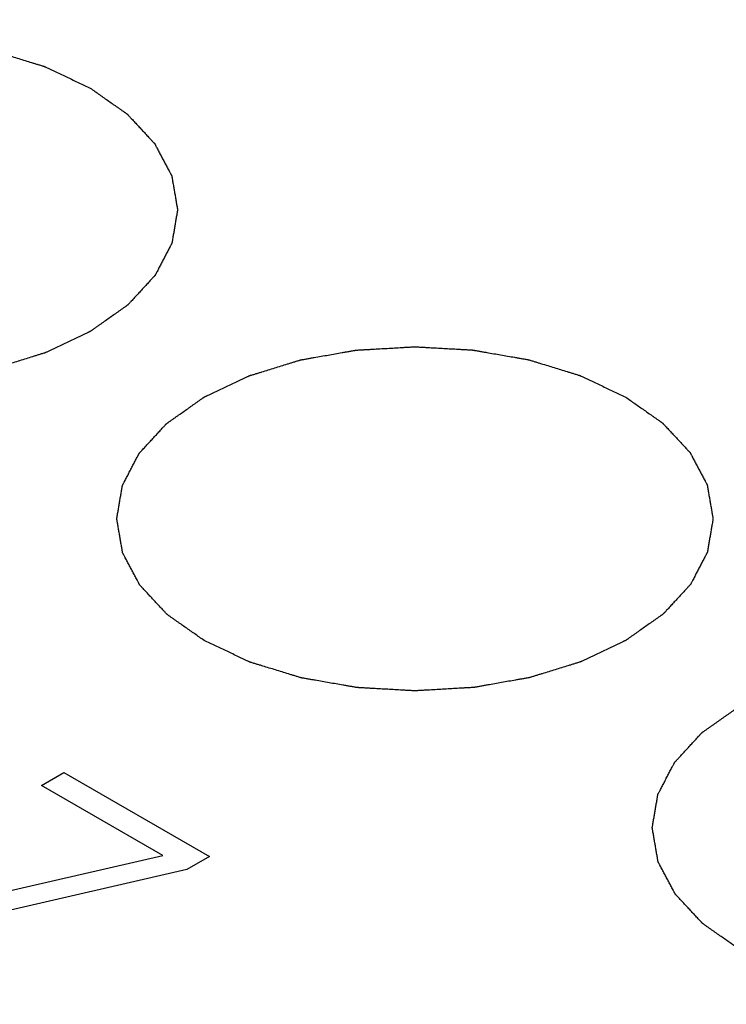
# Model space of a CAD drawing. Header units: millimetres. Extents: x 0 to 594, y 0 to 439.
# Tile 42 of 57: x 473.54 to 475.91, y 381.83 to 385.14. Entities that reach past the tile are written whole.
import ezdxf

# ---------------------------------------------------------------- set-up
doc = ezdxf.new("R2010")
doc.units = ezdxf.units.MM
doc.header["$LTSCALE"] = 32.67
doc.layers.get('0').update_dxf_attribs({"linetype": 'CONTINUOUS'})

msp = doc.modelspace()

# ---------------------------------------------------------------- linework, layer by layer
at = {"color": 40, "linetype": 'Continuous'}
for p, q in [((473.6092, 382.5687), (473.6844, 382.6121)), ((473.6844, 382.6121), (474.1723, 382.3304)), ((474.0158, 382.3339), (473.6092, 382.5687)), ((473.1128, 382.1256), (474.0158, 382.3339)), ((474.1723, 382.3304), (474.0971, 382.287)), ((474.0971, 382.287), (473.1942, 382.0787))]:
    msp.add_line(p, q, dxfattribs=at)
at = {"color": 7, "linetype": 'Continuous'}
for centre, radius, start, end in [((304.6601, 31.9553), 395.7174, 62.370452, 64.503982), ((304.4361, 31.752), 395.7982, 62.362549, 64.503734), ((306.2379, 35.469), 391.6369, 62.343767, 64.507643), ((304.6211, 31.8888), 395.6158, 62.369756, 64.50397), ((296.1163, 26.9971), 395.9859, 62.354467, 64.501005), ((296.1479, 27.0707), 395.7287, 62.375965, 64.501353), ((293.4881, 25.2385), 396.1024, 62.076348, 64.308318)]:
    msp.add_arc(centre, radius, start, end, dxfattribs=at)
at = {"color": 40, "linetype": 'Continuous'}
for points in [[(472.3586, 384.092), (472.3483, 384.0992), (472.3328, 384.1101), (472.3121, 384.1246), (472.2966, 384.1355), (472.2837, 384.1446), (472.2734, 384.1518), (472.2657, 384.1573), (472.2579, 384.1627), (472.2515, 384.1672), (472.2463, 384.1709), (472.2431, 384.1731), (472.2405, 384.175), (472.2386, 384.1763), (472.237, 384.1775), (472.2358, 384.1782), (472.2352, 384.1787), (472.2347, 384.179), (472.2343, 384.1794), (472.2338, 384.1799), (472.233, 384.1808), (472.2318, 384.1821), (472.2304, 384.1837), (472.2285, 384.1858), (472.226, 384.1883), (472.2222, 384.1925), (472.2174, 384.1977), (472.2116, 384.2039), (472.2059, 384.2101), (472.1982, 384.2183), (472.1886, 384.2287), (472.179, 384.239), (472.1713, 384.2473), (472.1655, 384.2535), (472.1598, 384.2597), (472.155, 384.2649), (472.1511, 384.269), (472.1487, 384.2716), (472.1468, 384.2737), (472.1453, 384.2752), (472.1442, 384.2765), (472.1433, 384.2774), (472.1428, 384.278), (472.1424, 384.2783), (472.1423, 384.2788), (472.1419, 384.2793), (472.1414, 384.2803), (472.1407, 384.2817), (472.1398, 384.2834), (472.1386, 384.2856), (472.1371, 384.2884), (472.1347, 384.2929), (472.1318, 384.2985), (472.1282, 384.3053), (472.1246, 384.312), (472.1199, 384.321), (472.1139, 384.3322), (472.108, 384.3434), (472.1032, 384.3524), (472.0997, 384.3592), (472.0961, 384.3659), (472.0931, 384.3715), (472.0908, 384.376), (472.0893, 384.3788), (472.0881, 384.381), (472.0872, 384.3827), (472.0865, 384.3841), (472.0859, 384.3851), (472.0856, 384.3857), (472.0854, 384.3861), (472.0853, 384.3865), (472.0852, 384.3871), (472.0851, 384.3882), (472.0848, 384.3897), (472.0845, 384.3914), (472.0841, 384.3938), (472.0836, 384.3968), (472.0827, 384.4015), (472.0817, 384.4075), (472.0805, 384.4146), (472.0792, 384.4218), (472.0776, 384.4313), (472.0755, 384.4432), (472.0735, 384.455), (472.0718, 384.4645), (472.0706, 384.4717), (472.0694, 384.4788), (472.0683, 384.4848), (472.0675, 384.4895), (472.067, 384.4925), (472.0666, 384.4949), (472.0663, 384.4966), (472.066, 384.4981), (472.0659, 384.4992), (472.0658, 384.4998), (472.0656, 384.5002), (472.0658, 384.5006), (472.0658, 384.5012), (472.066, 384.5023), (472.0663, 384.5037), (472.0666, 384.5055), (472.067, 384.5078), (472.0675, 384.5107), (472.0683, 384.5154), (472.0692, 384.5212), (472.0704, 384.5282), (472.0716, 384.5353), (472.0732, 384.5446), (472.0752, 384.5563), (472.0772, 384.568), (472.0788, 384.5773), (472.08, 384.5843), (472.0812, 384.5913), (472.0821, 384.5972), (472.0829, 384.6018), (472.0834, 384.6048), (472.0838, 384.6071), (472.0841, 384.6088), (472.0844, 384.6103), (472.0845, 384.6113), (472.0847, 384.6119), (472.0847, 384.6124), (472.085, 384.6128), (472.0852, 384.6133), (472.0858, 384.6143), (472.0865, 384.6157), (472.0874, 384.6174), (472.0885, 384.6197), (472.09, 384.6225), (472.0924, 384.627), (472.0953, 384.6326), (472.0988, 384.6393), (472.1023, 384.6461), (472.107, 384.655), (472.1129, 384.6663), (472.1188, 384.6775), (472.1235, 384.6865), (472.127, 384.6933), (472.1306, 384.7), (472.1335, 384.7056), (472.1358, 384.7101), (472.1373, 384.7129), (472.1385, 384.7152), (472.1394, 384.7168), (472.1401, 384.7183), (472.1406, 384.7192), (472.1409, 384.7198), (472.1411, 384.7202), (472.1415, 384.7206), (472.142, 384.7211), (472.1428, 384.722), (472.144, 384.7233), (472.1454, 384.7249), (472.1473, 384.727), (472.1497, 384.7295), (472.1535, 384.7337), (472.1583, 384.7389), (472.164, 384.7451), (472.1698, 384.7513), (472.1774, 384.7596), (472.1869, 384.77), (472.1965, 384.7803), (472.2041, 384.7886), (472.2098, 384.7948), (472.2156, 384.8011), (472.2203, 384.8062), (472.2242, 384.8104), (472.2265, 384.813), (472.2285, 384.815), (472.2299, 384.8166), (472.2311, 384.8179), (472.2319, 384.8188), (472.2324, 384.8193), (472.2327, 384.8197), (472.2333, 384.8201), (472.2339, 384.8205), (472.2351, 384.8213), (472.2367, 384.8225), (472.2387, 384.8239), (472.2413, 384.8257), (472.2445, 384.828), (472.2498, 384.8317), (472.2563, 384.8363), (472.2642, 384.8419), (472.2721, 384.8474), (472.2826, 384.8548), (472.2957, 384.8641), (472.3088, 384.8733), (472.3193, 384.8807), (472.3271, 384.8863), (472.335, 384.8918), (472.3415, 384.8964), (472.3468, 384.9001), (472.35, 384.9024), (472.3527, 384.9043), (472.3546, 384.9057), (472.3563, 384.9068), (472.3576, 384.9078), (472.3585, 384.9085), (472.3598, 384.909), (472.3613, 384.9098), (472.3633, 384.9107), (472.3656, 384.9118), (472.3688, 384.9133), (472.3727, 384.9152), (472.379, 384.9181), (472.3868, 384.9219), (472.3963, 384.9263), (472.4057, 384.9308), (472.4183, 384.9368), (472.434, 384.9442), (472.4528, 384.9532), (472.4685, 384.9606), (472.4811, 384.9666), (472.489, 384.9703), (472.4952, 384.9733), (472.5, 384.9755), (472.5039, 384.9774), (472.5066, 384.9787), (472.5082, 384.9794), (472.5093, 384.98), (472.5107, 384.9804), (472.5125, 384.981), (472.5157, 384.9819), (472.5201, 384.9833), (472.5255, 384.985), (472.5327, 384.9872), (472.5416, 384.99), (472.556, 384.9944), (472.5739, 384.9999), (472.5954, 385.0066), (472.6169, 385.0133), (472.6348, 385.0188), (472.6491, 385.0232), (472.6581, 385.026), (472.6653, 385.0282), (472.6706, 385.0299), (472.6751, 385.0313), (472.6782, 385.0323), (472.68, 385.0328), (472.6813, 385.0333), (472.6828, 385.0335), (472.6848, 385.0338), (472.6882, 385.0344), (472.693, 385.0353), (472.6989, 385.0363), (472.7067, 385.0377), (472.7164, 385.0394), (472.7319, 385.0421), (472.7514, 385.0456), (472.7747, 385.0497), (472.798, 385.0538), (472.8175, 385.0572), (472.833, 385.06), (472.8427, 385.0617), (472.8505, 385.0631), (472.8563, 385.0641), (472.8612, 385.065), (472.8646, 385.0656), (472.8666, 385.0659), (472.868, 385.0662), (472.8696, 385.0662), (472.8716, 385.0664), (472.8752, 385.0666), (472.8804, 385.0669), (472.8865, 385.0672), (472.8948, 385.0677), (472.9051, 385.0683), (472.9215, 385.0692), (472.9421, 385.0704), (472.9668, 385.0719), (472.9916, 385.0733), (473.0121, 385.0745), (473.0286, 385.0754), (473.0389, 385.076), (473.0471, 385.0765), (473.0533, 385.0768), (473.0585, 385.0771), (473.0621, 385.0774), (473.0641, 385.0775), (473.0657, 385.0776), (473.0672, 385.0775), (473.0692, 385.0774), (473.0728, 385.0771), (473.0778, 385.0769), (473.0839, 385.0765), (473.092, 385.0761), (473.1021, 385.0755), (473.1183, 385.0746), (473.1385, 385.0734), (473.1628, 385.0721), (473.1871, 385.0707), (473.2073, 385.0695), (473.2235, 385.0686), (473.2336, 385.068), (473.2417, 385.0676), (473.2478, 385.0672), (473.2528, 385.067), (473.2564, 385.0668), (473.2584, 385.0666), (473.2599, 385.0666), (473.2614, 385.0663), (473.2633, 385.066), (473.2667, 385.0654), (473.2716, 385.0645), (473.2774, 385.0635), (473.2852, 385.0622), (473.2949, 385.0605), (473.3105, 385.0577), (473.33, 385.0543), (473.3533, 385.0503), (473.3767, 385.0462), (473.3961, 385.0428), (473.4117, 385.0401), (473.4214, 385.0384), (473.4292, 385.037), (473.4351, 385.036), (473.4399, 385.0352), (473.4433, 385.0346), (473.4453, 385.0342), (473.4468, 385.034), (473.4481, 385.0336), (473.4499, 385.033), (473.453, 385.0321), (473.4575, 385.0307), (473.4629, 385.029), (473.4701, 385.0268), (473.4791, 385.0241), (473.4934, 385.0197), (473.5114, 385.0142), (473.5329, 385.0075), (473.5544, 385.0009), (473.5724, 384.9954), (473.5868, 384.991), (473.5957, 384.9883), (473.6029, 384.9861), (473.6083, 384.9844), (473.6128, 384.983), (473.6159, 384.9821), (473.6177, 384.9815), (473.6191, 384.9811), (473.6203, 384.9805), (473.6219, 384.9798), (473.6247, 384.9784), (473.6287, 384.9766), (473.6335, 384.9743), (473.6399, 384.9713), (473.6479, 384.9675), (473.6607, 384.9614), (473.6767, 384.9539), (473.6959, 384.9448), (473.7151, 384.9357), (473.7408, 384.9236), (473.76, 384.9145), (473.7728, 384.9085)], [(473.7728, 384.9085), (473.7831, 384.9012), (473.7986, 384.8903), (473.8192, 384.8758), (473.8347, 384.8649), (473.8476, 384.8559), (473.8579, 384.8486), (473.8657, 384.8432), (473.8734, 384.8377), (473.8799, 384.8332), (473.885, 384.8296), (473.8883, 384.8273), (473.8909, 384.8255), (473.8928, 384.8241), (473.8944, 384.823), (473.8955, 384.8222), (473.8962, 384.8217), (473.8967, 384.8214), (473.897, 384.821), (473.8975, 384.8205), (473.8983, 384.8196), (473.8995, 384.8183), (473.901, 384.8167), (473.9029, 384.8147), (473.9053, 384.8121), (473.9091, 384.8079), (473.914, 384.8028), (473.9197, 384.7966), (473.9255, 384.7904), (473.9332, 384.7821), (473.9428, 384.7717), (473.9524, 384.7614), (473.9601, 384.7531), (473.9658, 384.7469), (473.9716, 384.7407), (473.9764, 384.7355), (473.9802, 384.7314), (473.9826, 384.7288), (473.9846, 384.7267), (473.986, 384.7252), (473.9872, 384.7239), (473.9881, 384.723), (473.9885, 384.7225), (473.9889, 384.7221), (473.9891, 384.7217), (473.9894, 384.7211), (473.9899, 384.7201), (473.9907, 384.7187), (473.9916, 384.717), (473.9927, 384.7148), (473.9942, 384.712), (473.9966, 384.7075), (473.9996, 384.7019), (474.0032, 384.6951), (474.0067, 384.6884), (474.0115, 384.6794), (474.0174, 384.6682), (474.0234, 384.657), (474.0281, 384.648), (474.0317, 384.6413), (474.0352, 384.6345), (474.0382, 384.6289), (474.0406, 384.6244), (474.0421, 384.6216), (474.0433, 384.6194), (474.0442, 384.6177), (474.0449, 384.6163), (474.0454, 384.6153), (474.0457, 384.6148), (474.046, 384.6143), (474.046, 384.6139), (474.0461, 384.6133), (474.0463, 384.6123), (474.0466, 384.6108), (474.0469, 384.609), (474.0473, 384.6066), (474.0478, 384.6036), (474.0486, 384.5989), (474.0496, 384.5929), (474.0509, 384.5858), (474.0521, 384.5787), (474.0538, 384.5692), (474.0558, 384.5573), (474.0579, 384.5454), (474.0595, 384.5359), (474.0607, 384.5287), (474.062, 384.5216), (474.063, 384.5157), (474.0638, 384.5109), (474.0643, 384.5079), (474.0648, 384.5056), (474.0651, 384.5038), (474.0653, 384.5023), (474.0655, 384.5013), (474.0656, 384.5007), (474.0657, 384.5002), (474.0656, 384.4998), (474.0655, 384.4992), (474.0653, 384.4982), (474.0651, 384.4967), (474.0648, 384.495), (474.0644, 384.4926), (474.0639, 384.4897), (474.0631, 384.485), (474.0621, 384.4792), (474.0609, 384.4722), (474.0597, 384.4652), (474.0581, 384.4558), (474.0562, 384.4441), (474.0542, 384.4325), (474.0526, 384.4231), (474.0514, 384.4161), (474.0502, 384.4091), (474.0492, 384.4033), (474.0484, 384.3986), (474.0479, 384.3957), (474.0475, 384.3933), (474.0472, 384.3916), (474.047, 384.3901), (474.0468, 384.3891), (474.0467, 384.3885), (474.0467, 384.3881), (474.0464, 384.3877), (474.0461, 384.3871), (474.0456, 384.3861), (474.0449, 384.3847), (474.044, 384.383), (474.0428, 384.3808), (474.0413, 384.378), (474.039, 384.3735), (474.0361, 384.3679), (474.0325, 384.3611), (474.029, 384.3544), (474.0243, 384.3454), (474.0184, 384.3341), (474.0126, 384.3229), (474.0079, 384.3139), (474.0043, 384.3072), (474.0008, 384.3004), (473.9979, 384.2948), (473.9955, 384.2903), (473.994, 384.2875), (473.9929, 384.2853), (473.992, 384.2836), (473.9912, 384.2822), (473.9907, 384.2812), (473.9904, 384.2806), (473.9903, 384.2802), (473.9899, 384.2798), (473.9894, 384.2793), (473.9886, 384.2784), (473.9874, 384.2771), (473.9859, 384.2755), (473.984, 384.2735), (473.9816, 384.2709), (473.9778, 384.2667), (473.973, 384.2616), (473.9673, 384.2553), (473.9616, 384.2491), (473.954, 384.2408), (473.9444, 384.2305), (473.9349, 384.2201), (473.9272, 384.2118), (473.9215, 384.2056), (473.9158, 384.1994), (473.911, 384.1942), (473.9072, 384.19), (473.9048, 384.1875), (473.9029, 384.1854), (473.9015, 384.1838), (473.9003, 384.1825), (473.8994, 384.1816), (473.8989, 384.1811), (473.8986, 384.1807), (473.8981, 384.1804), (473.8975, 384.1799), (473.8963, 384.1791), (473.8947, 384.1779), (473.8927, 384.1766), (473.8901, 384.1747), (473.8868, 384.1724), (473.8816, 384.1687), (473.875, 384.1641), (473.8671, 384.1585), (473.8593, 384.153), (473.8488, 384.1456), (473.8357, 384.1363), (473.8226, 384.1271), (473.8121, 384.1197), (473.8042, 384.1142), (473.7964, 384.1086), (473.7898, 384.104), (473.7846, 384.1003), (473.7813, 384.098), (473.7787, 384.0961), (473.7767, 384.0947), (473.7751, 384.0936), (473.7738, 384.0927), (473.7728, 384.0919), (473.7716, 384.0914), (473.77, 384.0907), (473.7681, 384.0897), (473.7657, 384.0886), (473.7626, 384.0871), (473.7586, 384.0853), (473.7524, 384.0823), (473.7445, 384.0786), (473.7351, 384.0741), (473.7257, 384.0696), (473.7131, 384.0637), (473.6974, 384.0562), (473.6785, 384.0473), (473.6628, 384.0398), (473.6503, 384.0339), (473.6424, 384.0301), (473.6361, 384.0272), (473.6314, 384.0249), (473.6275, 384.0231), (473.6247, 384.0217), (473.6231, 384.021), (473.622, 384.0204), (473.6206, 384.02), (473.6188, 384.0195), (473.6157, 384.0185), (473.6112, 384.0171), (473.6059, 384.0155), (473.5987, 384.0132), (473.5897, 384.0105), (473.5754, 384.006), (473.5575, 384.0005), (473.536, 383.9938), (473.5145, 383.9872), (473.4966, 383.9816), (473.4822, 383.9772), (473.4733, 383.9744), (473.4661, 383.9722), (473.4607, 383.9705), (473.4562, 383.9692), (473.4531, 383.9682), (473.4513, 383.9676), (473.45, 383.9672), (473.4485, 383.967), (473.4466, 383.9666), (473.4432, 383.966), (473.4383, 383.9651), (473.4325, 383.9641), (473.4247, 383.9627), (473.415, 383.961), (473.3994, 383.9583), (473.38, 383.9549), (473.3567, 383.9507), (473.3333, 383.9466), (473.3139, 383.9432), (473.2983, 383.9404), (473.2886, 383.9387), (473.2808, 383.9374), (473.275, 383.9363), (473.2701, 383.9355), (473.2667, 383.9349), (473.2648, 383.9345), (473.2634, 383.9342), (473.2618, 383.9342), (473.2597, 383.934), (473.2561, 383.9339), (473.251, 383.9335), (473.2448, 383.9332), (473.2366, 383.9327), (473.2263, 383.9321), (473.2098, 383.9312), (473.1892, 383.93), (473.1645, 383.9286), (473.1398, 383.9271), (473.1192, 383.926), (473.1027, 383.925), (473.0924, 383.9244), (473.0842, 383.9239), (473.078, 383.9236), (473.0729, 383.9233), (473.0693, 383.9231), (473.0672, 383.923), (473.0657, 383.9228), (473.0642, 383.923), (473.0621, 383.9231), (473.0586, 383.9233), (473.0535, 383.9236), (473.0475, 383.9239), (473.0394, 383.9244), (473.0293, 383.9249), (473.0131, 383.9258), (472.9928, 383.927), (472.9686, 383.9284), (472.9443, 383.9297), (472.9241, 383.9309), (472.9079, 383.9318), (472.8977, 383.9324), (472.8897, 383.9328), (472.8836, 383.9332), (472.8785, 383.9335), (472.875, 383.9337), (472.873, 383.9338), (472.8714, 383.9338), (472.87, 383.9341), (472.868, 383.9345), (472.8646, 383.9351), (472.8598, 383.9359), (472.8539, 383.9369), (472.8461, 383.9383), (472.8364, 383.94), (472.8208, 383.9427), (472.8014, 383.9461), (472.778, 383.9501), (472.7547, 383.9542), (472.7352, 383.9576), (472.7196, 383.9603), (472.7099, 383.962), (472.7021, 383.9634), (472.6963, 383.9644), (472.6914, 383.9653), (472.688, 383.9658), (472.6861, 383.9662), (472.6846, 383.9664), (472.6833, 383.9669), (472.6815, 383.9674), (472.6783, 383.9684), (472.6738, 383.9697), (472.6685, 383.9714), (472.6613, 383.9736), (472.6523, 383.9764), (472.6379, 383.9808), (472.62, 383.9863), (472.5984, 383.9929), (472.5769, 383.9995), (472.559, 384.005), (472.5446, 384.0094), (472.5356, 384.0122), (472.5284, 384.0144), (472.5231, 384.016), (472.5186, 384.0174), (472.5154, 384.0184), (472.5136, 384.0189), (472.5122, 384.0193), (472.5111, 384.0199), (472.5095, 384.0206), (472.5067, 384.022), (472.5027, 384.0239), (472.4979, 384.0261), (472.4915, 384.0292), (472.4835, 384.033), (472.4707, 384.039), (472.4546, 384.0466), (472.4354, 384.0557), (472.4162, 384.0647), (472.3906, 384.0768), (472.3714, 384.0859), (472.3586, 384.092)], [(474.1546, 383.055), (474.1443, 383.0623), (474.1288, 383.0732), (474.1082, 383.0877), (474.0927, 383.0986), (474.0798, 383.1076), (474.0695, 383.1149), (474.0617, 383.1203), (474.054, 383.1258), (474.0475, 383.1303), (474.0424, 383.1339), (474.0391, 383.1362), (474.0366, 383.138), (474.0346, 383.1394), (474.033, 383.1405), (474.0319, 383.1413), (474.0312, 383.1418), (474.0307, 383.1421), (474.0304, 383.1425), (474.0299, 383.143), (474.0291, 383.1439), (474.0279, 383.1452), (474.0264, 383.1468), (474.0245, 383.1488), (474.0221, 383.1514), (474.0183, 383.1556), (474.0135, 383.1607), (474.0077, 383.1669), (474.0019, 383.1731), (473.9942, 383.1814), (473.9846, 383.1918), (473.975, 383.2021), (473.9673, 383.2104), (473.9616, 383.2166), (473.9558, 383.2228), (473.951, 383.228), (473.9472, 383.2321), (473.9448, 383.2347), (473.9429, 383.2368), (473.9414, 383.2383), (473.9402, 383.2396), (473.9394, 383.2405), (473.9389, 383.241), (473.9385, 383.2414), (473.9383, 383.2418), (473.938, 383.2424), (473.9375, 383.2434), (473.9367, 383.2448), (473.9359, 383.2465), (473.9347, 383.2487), (473.9332, 383.2515), (473.9308, 383.256), (473.9278, 383.2616), (473.9243, 383.2683), (473.9207, 383.2751), (473.9159, 383.2841), (473.91, 383.2953), (473.9041, 383.3065), (473.8993, 383.3155), (473.8957, 383.3222), (473.8922, 383.329), (473.8892, 383.3346), (473.8868, 383.3391), (473.8853, 383.3419), (473.8841, 383.3441), (473.8832, 383.3458), (473.8825, 383.3472), (473.882, 383.3482), (473.8817, 383.3487), (473.8814, 383.3492), (473.8814, 383.3496), (473.8813, 383.3502), (473.8811, 383.3512), (473.8808, 383.3527), (473.8805, 383.3545), (473.8801, 383.3569), (473.8796, 383.3599), (473.8788, 383.3646), (473.8778, 383.3706), (473.8765, 383.3777), (473.8753, 383.3848), (473.8737, 383.3943), (473.8716, 383.4062), (473.8695, 383.4181), (473.8679, 383.4276), (473.8667, 383.4348), (473.8654, 383.4419), (473.8644, 383.4478), (473.8636, 383.4526), (473.8631, 383.4556), (473.8627, 383.4579), (473.8624, 383.4597), (473.8621, 383.4612), (473.8619, 383.4622), (473.8618, 383.4628), (473.8617, 383.4633), (473.8618, 383.4637), (473.8619, 383.4643), (473.8621, 383.4653), (473.8623, 383.4668), (473.8626, 383.4685), (473.863, 383.4709), (473.8635, 383.4738), (473.8643, 383.4785), (473.8653, 383.4843), (473.8665, 383.4913), (473.8677, 383.4983), (473.8693, 383.5077), (473.8713, 383.5193), (473.8732, 383.531), (473.8748, 383.5404), (473.876, 383.5474), (473.8772, 383.5544), (473.8782, 383.5602), (473.879, 383.5649), (473.8795, 383.5678), (473.8799, 383.5702), (473.8802, 383.5719), (473.8804, 383.5734), (473.8806, 383.5744), (473.8807, 383.575), (473.8807, 383.5754), (473.881, 383.5758), (473.8813, 383.5764), (473.8818, 383.5774), (473.8825, 383.5788), (473.8834, 383.5805), (473.8846, 383.5827), (473.8861, 383.5855), (473.8884, 383.59), (473.8914, 383.5956), (473.8949, 383.6024), (473.8984, 383.6091), (473.9031, 383.6181), (473.909, 383.6294), (473.9149, 383.6406), (473.9196, 383.6496), (473.9231, 383.6563), (473.9266, 383.6631), (473.9295, 383.6687), (473.9319, 383.6732), (473.9334, 383.676), (473.9345, 383.6782), (473.9354, 383.6799), (473.9362, 383.6813), (473.9367, 383.6823), (473.937, 383.6829), (473.9371, 383.6833), (473.9376, 383.6837), (473.938, 383.6842), (473.9389, 383.6851), (473.94, 383.6864), (473.9415, 383.688), (473.9434, 383.69), (473.9458, 383.6926), (473.9496, 383.6968), (473.9544, 383.7019), (473.9601, 383.7082), (473.9658, 383.7144), (473.9735, 383.7227), (473.983, 383.733), (473.9925, 383.7434), (474.0002, 383.7517), (474.0059, 383.7579), (474.0116, 383.7641), (474.0164, 383.7693), (474.0202, 383.7734), (474.0226, 383.776), (474.0245, 383.7781), (474.0259, 383.7797), (474.0271, 383.781), (474.028, 383.7819), (474.0285, 383.7824), (474.0288, 383.7828), (474.0293, 383.7831), (474.03, 383.7836), (474.0311, 383.7844), (474.0327, 383.7855), (474.0347, 383.7869), (474.0373, 383.7888), (474.0406, 383.7911), (474.0458, 383.7948), (474.0524, 383.7994), (474.0603, 383.805), (474.0681, 383.8105), (474.0786, 383.8179), (474.0917, 383.8271), (474.1048, 383.8364), (474.1153, 383.8438), (474.1232, 383.8493), (474.131, 383.8549), (474.1376, 383.8595), (474.1428, 383.8632), (474.1461, 383.8655), (474.1487, 383.8674), (474.1507, 383.8687), (474.1523, 383.8699), (474.1537, 383.8708), (474.1546, 383.8716), (474.1558, 383.8721), (474.1574, 383.8728), (474.1593, 383.8738), (474.1617, 383.8749), (474.1648, 383.8764), (474.1688, 383.8782), (474.175, 383.8812), (474.1829, 383.8849), (474.1923, 383.8894), (474.2018, 383.8939), (474.2143, 383.8998), (474.23, 383.9073), (474.2489, 383.9162), (474.2646, 383.9237), (474.2772, 383.9296), (474.285, 383.9334), (474.2913, 383.9363), (474.296, 383.9386), (474.2999, 383.9404), (474.3027, 383.9417), (474.3043, 383.9425), (474.3054, 383.9431), (474.3068, 383.9434), (474.3086, 383.944), (474.3117, 383.945), (474.3162, 383.9464), (474.3216, 383.948), (474.3287, 383.9503), (474.3377, 383.953), (474.352, 383.9575), (474.3699, 383.963), (474.3914, 383.9697), (474.4129, 383.9763), (474.4309, 383.9819), (474.4452, 383.9863), (474.4541, 383.9891), (474.4613, 383.9913), (474.4667, 383.993), (474.4712, 383.9943), (474.4743, 383.9953), (474.4761, 383.9959), (474.4774, 383.9963), (474.4789, 383.9965), (474.4808, 383.9969), (474.4842, 383.9975), (474.4891, 383.9983), (474.4949, 383.9994), (474.5027, 384.0008), (474.5124, 384.0025), (474.528, 384.0052), (474.5474, 384.0086), (474.5708, 384.0128), (474.5941, 384.0169), (474.6135, 384.0203), (474.6291, 384.0231), (474.6388, 384.0248), (474.6466, 384.0261), (474.6524, 384.0272), (474.6573, 384.028), (474.6607, 384.0286), (474.6626, 384.029), (474.664, 384.0293), (474.6656, 384.0293), (474.6677, 384.0294), (474.6713, 384.0296), (474.6764, 384.0299), (474.6826, 384.0303), (474.6908, 384.0308), (474.7011, 384.0314), (474.7176, 384.0323), (474.7382, 384.0335), (474.7629, 384.0349), (474.7876, 384.0364), (474.8082, 384.0375), (474.8247, 384.0385), (474.835, 384.0391), (474.8432, 384.0396), (474.8494, 384.0399), (474.8545, 384.0402), (474.8581, 384.0404), (474.8602, 384.0405), (474.8617, 384.0407), (474.8632, 384.0405), (474.8653, 384.0404), (474.8688, 384.0402), (474.8739, 384.0399), (474.8799, 384.0396), (474.888, 384.0391), (474.8982, 384.0386), (474.9143, 384.0376), (474.9346, 384.0365), (474.9588, 384.0351), (474.9831, 384.0338), (475.0034, 384.0326), (475.0195, 384.0317), (475.0297, 384.0311), (475.0378, 384.0307), (475.0438, 384.0303), (475.0489, 384.03), (475.0524, 384.0298), (475.0544, 384.0297), (475.056, 384.0297), (475.0574, 384.0294), (475.0594, 384.029), (475.0628, 384.0284), (475.0676, 384.0276), (475.0735, 384.0266), (475.0813, 384.0252), (475.091, 384.0235), (475.1066, 384.0208), (475.126, 384.0174), (475.1494, 384.0133), (475.1727, 384.0093), (475.1922, 384.0059), (475.2078, 384.0032), (475.2175, 384.0015), (475.2253, 384.0001), (475.2311, 383.9991), (475.236, 383.9982), (475.2394, 383.9977), (475.2413, 383.9973), (475.2428, 383.9971), (475.2441, 383.9966), (475.2459, 383.9961), (475.2491, 383.9951), (475.2536, 383.9938), (475.259, 383.9921), (475.2661, 383.9899), (475.2751, 383.9871), (475.2895, 383.9827), (475.3074, 383.9772), (475.329, 383.9706), (475.3505, 383.964), (475.3685, 383.9585), (475.3828, 383.9541), (475.3918, 383.9513), (475.399, 383.9491), (475.4044, 383.9475), (475.4088, 383.9461), (475.412, 383.9451), (475.4138, 383.9446), (475.4152, 383.9442), (475.4163, 383.9436), (475.4179, 383.9428), (475.4207, 383.9415), (475.4247, 383.9396), (475.4295, 383.9374), (475.4359, 383.9343), (475.4439, 383.9305), (475.4568, 383.9245), (475.4728, 383.9169), (475.492, 383.9078), (475.5112, 383.8988), (475.5368, 383.8867), (475.556, 383.8776), (475.5688, 383.8715)], [(475.5688, 383.8715), (475.5792, 383.8643), (475.5946, 383.8534), (475.6153, 383.8389), (475.6308, 383.828), (475.6437, 383.8189), (475.654, 383.8117), (475.6617, 383.8062), (475.6695, 383.8008), (475.6759, 383.7962), (475.6811, 383.7926), (475.6843, 383.7904), (475.6869, 383.7885), (475.6888, 383.7872), (475.6905, 383.786), (475.6916, 383.7853), (475.6922, 383.7848), (475.6928, 383.7845), (475.6931, 383.7841), (475.6936, 383.7836), (475.6944, 383.7826), (475.6956, 383.7814), (475.697, 383.7798), (475.699, 383.7777), (475.7014, 383.7751), (475.7052, 383.771), (475.71, 383.7658), (475.7158, 383.7596), (475.7215, 383.7534), (475.7292, 383.7451), (475.7388, 383.7348), (475.7484, 383.7245), (475.7561, 383.7162), (475.7619, 383.71), (475.7677, 383.7038), (475.7725, 383.6986), (475.7763, 383.6945), (475.7787, 383.6919), (475.7806, 383.6898), (475.7821, 383.6883), (475.7833, 383.687), (475.7841, 383.6861), (475.7846, 383.6855), (475.785, 383.6852), (475.7852, 383.6847), (475.7855, 383.6842), (475.786, 383.6832), (475.7867, 383.6818), (475.7876, 383.6801), (475.7888, 383.6779), (475.7903, 383.6751), (475.7927, 383.6706), (475.7956, 383.6649), (475.7992, 383.6582), (475.8028, 383.6515), (475.8075, 383.6425), (475.8135, 383.6313), (475.8194, 383.6201), (475.8242, 383.6111), (475.8277, 383.6043), (475.8313, 383.5976), (475.8343, 383.592), (475.8367, 383.5875), (475.8381, 383.5847), (475.8393, 383.5825), (475.8402, 383.5808), (475.841, 383.5794), (475.8415, 383.5784), (475.8418, 383.5778), (475.842, 383.5774), (475.8421, 383.577), (475.8422, 383.5764), (475.8424, 383.5753), (475.8426, 383.5738), (475.8429, 383.5721), (475.8433, 383.5697), (475.8439, 383.5667), (475.8447, 383.5619), (475.8457, 383.556), (475.8469, 383.5489), (475.8482, 383.5417), (475.8498, 383.5322), (475.8519, 383.5203), (475.8539, 383.5085), (475.8556, 383.4989), (475.8568, 383.4918), (475.858, 383.4847), (475.8591, 383.4787), (475.8599, 383.474), (475.8604, 383.471), (475.8608, 383.4686), (475.8611, 383.4668), (475.8614, 383.4654), (475.8616, 383.4643), (475.8616, 383.4637), (475.8618, 383.4633), (475.8616, 383.4628), (475.8616, 383.4623), (475.8614, 383.4612), (475.8611, 383.4598), (475.8608, 383.458), (475.8604, 383.4557), (475.86, 383.4528), (475.8592, 383.4481), (475.8582, 383.4423), (475.857, 383.4352), (475.8558, 383.4282), (475.8542, 383.4189), (475.8522, 383.4072), (475.8502, 383.3955), (475.8486, 383.3862), (475.8475, 383.3792), (475.8463, 383.3722), (475.8453, 383.3663), (475.8445, 383.3617), (475.844, 383.3587), (475.8436, 383.3564), (475.8433, 383.3546), (475.843, 383.3532), (475.8429, 383.3522), (475.8428, 383.3516), (475.8427, 383.3511), (475.8425, 383.3507), (475.8422, 383.3502), (475.8417, 383.3492), (475.8409, 383.3478), (475.84, 383.3461), (475.8389, 383.3438), (475.8374, 383.341), (475.8351, 383.3365), (475.8321, 383.3309), (475.8286, 383.3242), (475.8251, 383.3174), (475.8204, 383.3084), (475.8145, 383.2972), (475.8086, 383.286), (475.8039, 383.277), (475.8004, 383.2702), (475.7969, 383.2635), (475.7939, 383.2579), (475.7916, 383.2534), (475.7901, 383.2506), (475.7889, 383.2483), (475.788, 383.2466), (475.7873, 383.2452), (475.7868, 383.2443), (475.7865, 383.2437), (475.7863, 383.2433), (475.7859, 383.2429), (475.7855, 383.2424), (475.7846, 383.2415), (475.7834, 383.2402), (475.782, 383.2386), (475.7801, 383.2365), (475.7777, 383.2339), (475.7739, 383.2298), (475.7691, 383.2246), (475.7634, 383.2184), (475.7577, 383.2122), (475.75, 383.2039), (475.7405, 383.1935), (475.7309, 383.1832), (475.7233, 383.1749), (475.7176, 383.1687), (475.7118, 383.1624), (475.7071, 383.1573), (475.7032, 383.1531), (475.7009, 383.1505), (475.699, 383.1485), (475.6975, 383.1469), (475.6963, 383.1456), (475.6955, 383.1447), (475.695, 383.1442), (475.6947, 383.1438), (475.6942, 383.1434), (475.6935, 383.143), (475.6924, 383.1422), (475.6907, 383.141), (475.6888, 383.1396), (475.6861, 383.1378), (475.6829, 383.1355), (475.6776, 383.1318), (475.6711, 383.1271), (475.6632, 383.1216), (475.6553, 383.1161), (475.6449, 383.1087), (475.6318, 383.0994), (475.6186, 383.0902), (475.6082, 383.0828), (475.6003, 383.0772), (475.5924, 383.0717), (475.5859, 383.0671), (475.5806, 383.0634), (475.5774, 383.061), (475.5747, 383.0592), (475.5728, 383.0578), (475.5711, 383.0567), (475.5698, 383.0557), (475.5689, 383.055), (475.5677, 383.0545), (475.5661, 383.0537), (475.5641, 383.0528), (475.5618, 383.0517), (475.5586, 383.0502), (475.5547, 383.0483), (475.5484, 383.0454), (475.5406, 383.0416), (475.5311, 383.0372), (475.5217, 383.0327), (475.5091, 383.0267), (475.4934, 383.0193), (475.4746, 383.0103), (475.4589, 383.0029), (475.4463, 382.9969), (475.4385, 382.9932), (475.4322, 382.9902), (475.4275, 382.988), (475.4235, 382.9861), (475.4208, 382.9848), (475.4192, 382.9841), (475.4181, 382.9835), (475.4167, 382.9831), (475.4149, 382.9825), (475.4118, 382.9816), (475.4073, 382.9802), (475.4019, 382.9785), (475.3947, 382.9763), (475.3858, 382.9735), (475.3715, 382.9691), (475.3535, 382.9636), (475.332, 382.9569), (475.3105, 382.9502), (475.2926, 382.9447), (475.2783, 382.9403), (475.2693, 382.9375), (475.2622, 382.9353), (475.2568, 382.9336), (475.2523, 382.9322), (475.2492, 382.9312), (475.2474, 382.9307), (475.2461, 382.9302), (475.2446, 382.93), (475.2426, 382.9297), (475.2392, 382.9291), (475.2344, 382.9282), (475.2285, 382.9272), (475.2208, 382.9258), (475.211, 382.9241), (475.1955, 382.9214), (475.176, 382.9179), (475.1527, 382.9138), (475.1294, 382.9097), (475.1099, 382.9063), (475.0944, 382.9035), (475.0847, 382.9018), (475.0769, 382.9004), (475.0711, 382.8994), (475.0662, 382.8985), (475.0628, 382.8979), (475.0608, 382.8976), (475.0594, 382.8973), (475.0578, 382.8973), (475.0558, 382.8971), (475.0522, 382.8969), (475.047, 382.8966), (475.0409, 382.8963), (475.0326, 382.8958), (475.0223, 382.8952), (475.0059, 382.8942), (474.9853, 382.8931), (474.9606, 382.8916), (474.9359, 382.8902), (474.9153, 382.889), (474.8988, 382.8881), (474.8885, 382.8875), (474.8803, 382.887), (474.8741, 382.8866), (474.8689, 382.8864), (474.8653, 382.8861), (474.8633, 382.886), (474.8617, 382.8859), (474.8602, 382.886), (474.8582, 382.8861), (474.8547, 382.8863), (474.8496, 382.8866), (474.8435, 382.887), (474.8354, 382.8874), (474.8253, 382.888), (474.8091, 382.8889), (474.7889, 382.8901), (474.7646, 382.8914), (474.7403, 382.8928), (474.7201, 382.894), (474.7039, 382.8949), (474.6938, 382.8954), (474.6857, 382.8959), (474.6796, 382.8962), (474.6746, 382.8965), (474.671, 382.8967), (474.669, 382.8969), (474.6675, 382.8969), (474.6661, 382.8972), (474.6641, 382.8975), (474.6607, 382.8981), (474.6558, 382.899), (474.65, 382.9), (474.6422, 382.9013), (474.6325, 382.903), (474.6169, 382.9058), (474.5974, 382.9091), (474.5741, 382.9132), (474.5507, 382.9173), (474.5313, 382.9207), (474.5157, 382.9234), (474.506, 382.9251), (474.4982, 382.9264), (474.4923, 382.9275), (474.4875, 382.9283), (474.4841, 382.9289), (474.4821, 382.9293), (474.4806, 382.9295), (474.4793, 382.9299), (474.4775, 382.9305), (474.4744, 382.9314), (474.4699, 382.9328), (474.4645, 382.9345), (474.4573, 382.9367), (474.4484, 382.9394), (474.434, 382.9438), (474.416, 382.9493), (474.3945, 382.956), (474.373, 382.9626), (474.355, 382.9681), (474.3407, 382.9725), (474.3317, 382.9752), (474.3245, 382.9774), (474.3191, 382.9791), (474.3146, 382.9805), (474.3115, 382.9814), (474.3097, 382.982), (474.3083, 382.9824), (474.3072, 382.983), (474.3055, 382.9837), (474.3027, 382.9851), (474.2987, 382.9869), (474.2939, 382.9892), (474.2875, 382.9922), (474.2795, 382.996), (474.2667, 383.0021), (474.2507, 383.0096), (474.2315, 383.0187), (474.2123, 383.0278), (474.1867, 383.0399), (474.1674, 383.049), (474.1546, 383.055)], [(475.9507, 382.0181), (475.9404, 382.0254), (475.9249, 382.0362), (475.9042, 382.0508), (475.8888, 382.0616), (475.8758, 382.0707), (475.8655, 382.078), (475.8578, 382.0834), (475.85, 382.0888), (475.8436, 382.0934), (475.8384, 382.097), (475.8352, 382.0993), (475.8326, 382.1011), (475.8307, 382.1025), (475.8291, 382.1036), (475.8279, 382.1044), (475.8273, 382.1048), (475.8268, 382.1052), (475.8265, 382.1056), (475.826, 382.1061), (475.8251, 382.107), (475.8239, 382.1083), (475.8225, 382.1098), (475.8206, 382.1119), (475.8182, 382.1145), (475.8143, 382.1186), (475.8095, 382.1238), (475.8038, 382.13), (475.798, 382.1362), (475.7903, 382.1445), (475.7807, 382.1548), (475.7711, 382.1652), (475.7634, 382.1734), (475.7576, 382.1797), (475.7519, 382.1859), (475.7471, 382.191), (475.7432, 382.1952), (475.7408, 382.1978), (475.7389, 382.1998), (475.7375, 382.2014), (475.7363, 382.2027), (475.7354, 382.2036), (475.735, 382.2041), (475.7345, 382.2045), (475.7344, 382.2049), (475.7341, 382.2055), (475.7335, 382.2064), (475.7328, 382.2078), (475.7319, 382.2095), (475.7307, 382.2118), (475.7292, 382.2146), (475.7269, 382.2191), (475.7239, 382.2247), (475.7203, 382.2314), (475.7168, 382.2382), (475.712, 382.2471), (475.7061, 382.2584), (475.7001, 382.2696), (475.6954, 382.2786), (475.6918, 382.2853), (475.6882, 382.292), (475.6853, 382.2976), (475.6829, 382.3021), (475.6814, 382.3049), (475.6802, 382.3072), (475.6793, 382.3089), (475.6786, 382.3103), (475.678, 382.3112), (475.6778, 382.3118), (475.6775, 382.3122), (475.6775, 382.3127), (475.6773, 382.3133), (475.6772, 382.3143), (475.6769, 382.3158), (475.6766, 382.3176), (475.6762, 382.32), (475.6757, 382.3229), (475.6749, 382.3277), (475.6738, 382.3336), (475.6726, 382.3408), (475.6714, 382.3479), (475.6697, 382.3574), (475.6677, 382.3693), (475.6656, 382.3812), (475.664, 382.3907), (475.6627, 382.3978), (475.6615, 382.405), (475.6605, 382.4109), (475.6596, 382.4156), (475.6591, 382.4186), (475.6587, 382.421), (475.6584, 382.4228), (475.6582, 382.4243), (475.658, 382.4253), (475.6579, 382.4259), (475.6578, 382.4263), (475.6579, 382.4268), (475.658, 382.4274), (475.6581, 382.4284), (475.6584, 382.4299), (475.6587, 382.4316), (475.6591, 382.4339), (475.6596, 382.4369), (475.6604, 382.4415), (475.6614, 382.4474), (475.6626, 382.4544), (475.6637, 382.4614), (475.6653, 382.4707), (475.6673, 382.4824), (475.6693, 382.4941), (475.6709, 382.5034), (475.6721, 382.5105), (475.6733, 382.5175), (475.6743, 382.5233), (475.6751, 382.528), (475.6755, 382.5309), (475.6759, 382.5332), (475.6762, 382.535), (475.6765, 382.5364), (475.6767, 382.5375), (475.6768, 382.538), (475.6768, 382.5385), (475.6771, 382.5389), (475.6773, 382.5395), (475.6779, 382.5405), (475.6786, 382.5419), (475.6795, 382.5435), (475.6807, 382.5458), (475.6821, 382.5486), (475.6845, 382.5531), (475.6874, 382.5587), (475.6909, 382.5655), (475.6945, 382.5722), (475.6992, 382.5812), (475.705, 382.5924), (475.7109, 382.6037), (475.7156, 382.6126), (475.7191, 382.6194), (475.7227, 382.6261), (475.7256, 382.6317), (475.728, 382.6362), (475.7294, 382.6391), (475.7306, 382.6413), (475.7315, 382.643), (475.7322, 382.6444), (475.7327, 382.6454), (475.733, 382.6459), (475.7332, 382.6464), (475.7336, 382.6467), (475.7341, 382.6473), (475.7349, 382.6482), (475.7361, 382.6495), (475.7375, 382.651), (475.7395, 382.6531), (475.7418, 382.6557), (475.7457, 382.6598), (475.7504, 382.665), (475.7562, 382.6712), (475.7619, 382.6774), (475.7695, 382.6857), (475.7791, 382.6961), (475.7886, 382.7065), (475.7962, 382.7148), (475.802, 382.721), (475.8077, 382.7272), (475.8125, 382.7324), (475.8163, 382.7365), (475.8187, 382.7391), (475.8206, 382.7412), (475.822, 382.7427), (475.8232, 382.744), (475.824, 382.7449), (475.8245, 382.7455), (475.8248, 382.7459), (475.8254, 382.7462), (475.826, 382.7467), (475.8272, 382.7475), (475.8288, 382.7486), (475.8308, 382.75), (475.8334, 382.7519), (475.8367, 382.7542), (475.8419, 382.7579), (475.8485, 382.7625), (475.8563, 382.768), (475.8642, 382.7736), (475.8747, 382.781), (475.8878, 382.7902), (475.9009, 382.7995), (475.9114, 382.8069), (475.9192, 382.8124), (475.9271, 382.818), (475.9336, 382.8226), (475.9389, 382.8263), (475.9422, 382.8286), (475.9448, 382.8304), (475.9468, 382.8318), (475.9484, 382.833), (475.9497, 382.8339), (475.9506, 382.8346), (475.9519, 382.8351), (475.9534, 382.8359), (475.9554, 382.8368), (475.9578, 382.8379), (475.9609, 382.8394), (475.9648, 382.8413), (475.9711, 382.8443), (475.979, 382.848), (475.9884, 382.8525), (475.9978, 382.8569), (476.0104, 382.8629), (476.0261, 382.8704), (476.0449, 382.8793), (476.0607, 382.8867), (476.0732, 382.8927), (476.0811, 382.8964), (476.0874, 382.8994), (476.0921, 382.9016), (476.096, 382.9035), (476.0987, 382.9048), (476.1003, 382.9055), (476.1014, 382.9062), (476.1029, 382.9065), (476.1046, 382.9071), (476.1078, 382.908), (476.1122, 382.9094), (476.1176, 382.9111), (476.1248, 382.9133), (476.1337, 382.9161), (476.1481, 382.9205), (476.166, 382.9261), (476.1875, 382.9327), (476.209, 382.9394), (476.2269, 382.9449), (476.2412, 382.9494), (476.2502, 382.9521), (476.2574, 382.9544), (476.2627, 382.956), (476.2672, 382.9574), (476.2704, 382.9584), (476.2722, 382.9589), (476.2735, 382.9594), (476.275, 382.9596), (476.2769, 382.96), (476.2803, 382.9606), (476.2852, 382.9614), (476.291, 382.9624), (476.2988, 382.9638), (476.3085, 382.9655), (476.324, 382.9683), (476.3435, 382.9717), (476.3668, 382.9758), (476.3901, 382.9799), (476.4096, 382.9834), (476.4251, 382.9861), (476.4349, 382.9878), (476.4426, 382.9892), (476.4485, 382.9902), (476.4533, 382.9911), (476.4567, 382.9917), (476.4587, 382.992), (476.4601, 382.9923), (476.4617, 382.9924), (476.4637, 382.9925), (476.4673, 382.9927), (476.4725, 382.993), (476.4787, 382.9934), (476.4869, 382.9938), (476.4972, 382.9944), (476.5137, 382.9954), (476.5343, 382.9966), (476.559, 382.998), (476.5837, 382.9994), (476.6043, 383.0006), (476.6207, 383.0016), (476.631, 383.0021), (476.6393, 383.0026), (476.6454, 383.003), (476.6506, 383.0033), (476.6542, 383.0035), (476.6562, 383.0036), (476.6578, 383.0037), (476.6593, 383.0036), (476.6613, 383.0035), (476.6649, 383.0033), (476.6699, 383.003), (476.676, 383.0027), (476.6841, 383.0022), (476.6942, 383.0016), (476.7104, 383.0007), (476.7306, 382.9996), (476.7549, 382.9982), (476.7792, 382.9968), (476.7994, 382.9957), (476.8156, 382.9948), (476.8257, 382.9942), (476.8338, 382.9937), (476.8399, 382.9934), (476.8449, 382.9931), (476.8485, 382.9929), (476.8505, 382.9928), (476.852, 382.9927), (476.8535, 382.9924), (476.8554, 382.9921), (476.8588, 382.9915), (476.8637, 382.9907), (476.8695, 382.9896), (476.8773, 382.9883), (476.8871, 382.9866), (476.9026, 382.9839), (476.9221, 382.9805), (476.9454, 382.9764), (476.9688, 382.9723), (476.9883, 382.969), (477.0038, 382.9662), (477.0136, 382.9645), (477.0213, 382.9632), (477.0272, 382.9622), (477.032, 382.9613), (477.0355, 382.9607), (477.0374, 382.9604), (477.0389, 382.9602), (477.0402, 382.9597), (477.042, 382.9592), (477.0451, 382.9582), (477.0496, 382.9568), (477.055, 382.9552), (477.0622, 382.953), (477.0712, 382.9502), (477.0855, 382.9458), (477.1035, 382.9403), (477.125, 382.9337), (477.1466, 382.9271), (477.1645, 382.9216), (477.1789, 382.9172), (477.1878, 382.9144), (477.195, 382.9122), (477.2004, 382.9105), (477.2049, 382.9092), (477.208, 382.9082), (477.2098, 382.9076), (477.2112, 382.9073), (477.2124, 382.9067), (477.214, 382.9059), (477.2168, 382.9046), (477.2208, 382.9027), (477.2256, 382.9004), (477.232, 382.8974), (477.24, 382.8936), (477.2528, 382.8876), (477.2688, 382.88), (477.288, 382.8709), (477.3073, 382.8618), (477.3329, 382.8497), (477.3521, 382.8406), (477.3649, 382.8346)]]:
    msp.add_open_spline(points, degree=3, knots=[0, 0, 0, 0, 0.015625, 0.023438, 0.03125, 0.039062, 0.042969, 0.046875, 0.050781, 0.054688, 0.056641, 0.058594, 0.05957, 0.060547, 0.061523, 0.062012, 0.062256, 0.0625, 0.062744, 0.062988, 0.063477, 0.064453, 0.06543, 0.066406, 0.068359, 0.070312, 0.074219, 0.078125, 0.082031, 0.085938, 0.09375, 0.101562, 0.105469, 0.109375, 0.113281, 0.117188, 0.119141, 0.121094, 0.12207, 0.123047, 0.124023, 0.124512, 0.124756, 0.125, 0.125244, 0.125488, 0.125977, 0.126953, 0.12793, 0.128906, 0.130859, 0.132812, 0.136719, 0.140625, 0.144531, 0.148438, 0.15625, 0.164062, 0.167969, 0.171875, 0.175781, 0.179688, 0.181641, 0.183594, 0.18457, 0.185547, 0.186523, 0.187012, 0.187256, 0.1875, 0.187744, 0.187988, 0.188477, 0.189453, 0.19043, 0.191406, 0.193359, 0.195312, 0.199219, 0.203125, 0.207031, 0.210938, 0.21875, 0.226562, 0.230469, 0.234375, 0.238281, 0.242188, 0.244141, 0.246094, 0.24707, 0.248047, 0.249023, 0.249512, 0.249756, 0.25, 0.250244, 0.250488, 0.250977, 0.251953, 0.25293, 0.253906, 0.255859, 0.257812, 0.261719, 0.265625, 0.269531, 0.273438, 0.28125, 0.289062, 0.292969, 0.296875, 0.300781, 0.304688, 0.306641, 0.308594, 0.30957, 0.310547, 0.311523, 0.312012, 0.312256, 0.3125, 0.312744, 0.312988, 0.313477, 0.314453, 0.31543, 0.316406, 0.318359, 0.320312, 0.324219, 0.328125, 0.332031, 0.335938, 0.34375, 0.351562, 0.355469, 0.359375, 0.363281, 0.367188, 0.369141, 0.371094, 0.37207, 0.373047, 0.374023, 0.374512, 0.374756, 0.375, 0.375244, 0.375488, 0.375977, 0.376953, 0.37793, 0.378906, 0.380859, 0.382812, 0.386719, 0.390625, 0.394531, 0.398438, 0.40625, 0.414062, 0.417969, 0.421875, 0.425781, 0.429688, 0.431641, 0.433594, 0.43457, 0.435547, 0.436523, 0.437012, 0.437256, 0.4375, 0.437744, 0.437988, 0.438477, 0.439453, 0.44043, 0.441406, 0.443359, 0.445312, 0.449219, 0.453125, 0.457031, 0.460938, 0.46875, 0.476562, 0.480469, 0.484375, 0.488281, 0.492188, 0.494141, 0.496094, 0.49707, 0.498047, 0.499023, 0.499512, 0.5, 0.500488, 0.500977, 0.501953, 0.50293, 0.503906, 0.505859, 0.507812, 0.511719, 0.515625, 0.519531, 0.523438, 0.53125, 0.539062, 0.546875, 0.550781, 0.554688, 0.556641, 0.558594, 0.560547, 0.561523, 0.562012, 0.5625, 0.562988, 0.563477, 0.564453, 0.566406, 0.568359, 0.570312, 0.574219, 0.578125, 0.585938, 0.59375, 0.601562, 0.609375, 0.613281, 0.617188, 0.619141, 0.621094, 0.623047, 0.624023, 0.624512, 0.625, 0.625488, 0.625977, 0.626953, 0.628906, 0.630859, 0.632812, 0.636719, 0.640625, 0.648438, 0.65625, 0.664062, 0.671875, 0.675781, 0.679688, 0.681641, 0.683594, 0.685547, 0.686523, 0.687012, 0.6875, 0.687988, 0.688477, 0.689453, 0.691406, 0.693359, 0.695312, 0.699219, 0.703125, 0.710938, 0.71875, 0.726562, 0.734375, 0.738281, 0.742188, 0.744141, 0.746094, 0.748047, 0.749023, 0.749512, 0.75, 0.750488, 0.750977, 0.751953, 0.753906, 0.755859, 0.757812, 0.761719, 0.765625, 0.773438, 0.78125, 0.789062, 0.796875, 0.800781, 0.804688, 0.806641, 0.808594, 0.810547, 0.811523, 0.812012, 0.8125, 0.812988, 0.813477, 0.814453, 0.816406, 0.818359, 0.820312, 0.824219, 0.828125, 0.835938, 0.84375, 0.851562, 0.859375, 0.863281, 0.867188, 0.869141, 0.871094, 0.873047, 0.874023, 0.874512, 0.875, 0.875488, 0.875977, 0.876953, 0.878906, 0.880859, 0.882812, 0.886719, 0.890625, 0.898438, 0.90625, 0.914062, 0.921875, 0.925781, 0.929688, 0.931641, 0.933594, 0.935547, 0.936523, 0.937012, 0.9375, 0.937988, 0.938477, 0.939453, 0.941406, 0.943359, 0.945312, 0.949219, 0.953125, 0.960938, 0.96875, 0.976562, 0.984375, 1, 1, 1, 1], dxfattribs=at)
at = {"color": 7, "linetype": 'Continuous'}
msp.add_open_spline([(520.5977, 349.6633), (515.9172, 352.8415), (497.5731, 364.8389), (478.3646, 375.5372), (463.6805, 382.5237)], degree=3, knots=[0, 0, 0, 0, 0.258112, 1, 1, 1, 1], dxfattribs=at)

doc.saveas('drawing.dxf')
